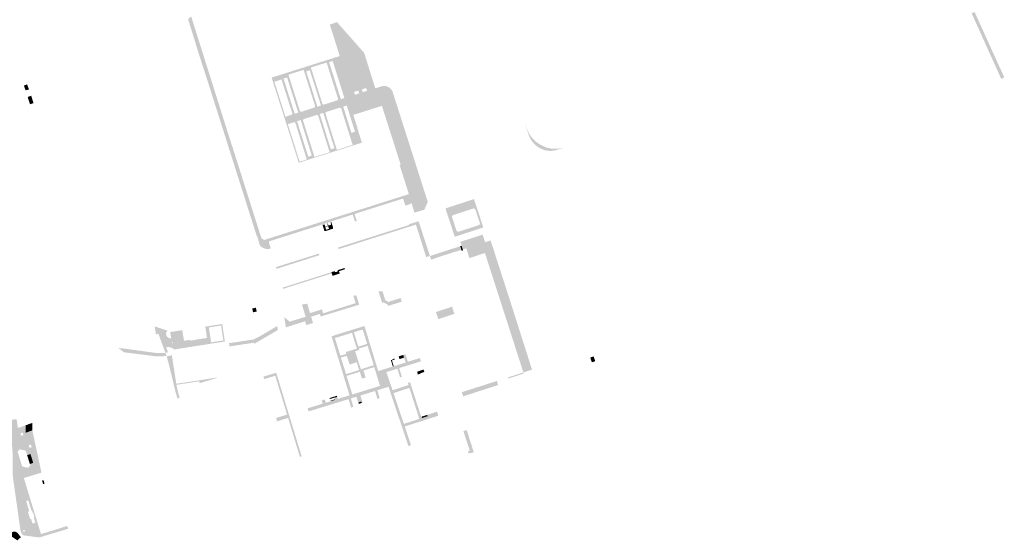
# Model space of a CAD drawing. Header units: inches. Extents: x 83219 to 84793, y 445831 to 447244.
# Tile 15 of 17: x 84154 to 84793, y 445893 to 446230. Entities that reach past the tile are written whole.
import ezdxf

# ---------------------------------------------------------------- set-up
doc = ezdxf.new("R2010")
doc.units = ezdxf.units.IN
doc.header["$MEASUREMENT"] = 0

msp = doc.modelspace()

# ---------------------------------------------------------------- hatches: boundary and pattern name
for points in [[(84292.01, 446148.74), (84311.11, 446088.56), (84312.86, 446087.42), (84311.88, 446082.44), (84311.42, 446082.75), (84311.08, 446083), (84310.77, 446083.29), (84310.48, 446083.59), (84310.22, 446083.93), (84309.98, 446084.3), (84309.78, 446084.69), (84309.62, 446085.09), (84309.49, 446085.51), (84309.68, 446085.58), (84308.27, 446090.13), (84308.07, 446090.06), (84276.12, 446190.78), (84271.23, 446205.81), (84267.26, 446218.66), (84264.64, 446227.02), (84264.49, 446227.51), (84263.89, 446229.34), (84263.85, 446229.5), (84263.82, 446229.66), (84263.81, 446229.82), (84263.8, 446229.99), (84263.81, 446230.15), (84263.84, 446230.31), (84263.88, 446230.48), (84263.93, 446230.63), (84263.99, 446230.78), (84264.07, 446230.94), (84264.16, 446231.08), (84264.27, 446231.22), (84264.39, 446231.34), (84264.51, 446231.46), (84264.65, 446231.56), (84264.79, 446231.66), (84264.95, 446231.74), (84265.63, 446232.13), (84289.11, 446157.65), (84289.21, 446157.33), (84289.79, 446155.58), (84291.32, 446150.71), (84291.84, 446149.05), (84291.92, 446148.72), (84292.01, 446148.74)], [(84773.44, 446235.07), (84789.38, 446199.88), (84791.23, 446195.9), (84792.66, 446192.75), (84790.64, 446191.83), (84787.41, 446198.97), (84772.16, 446232.8), (84771.49, 446234.29), (84773.44, 446235.07)], [(84377.73, 446208.61), (84384.91, 446185.66), (84379.57, 446184.05), (84378.98, 446185.84), (84376.24, 446184.97), (84376.84, 446183.16), (84374.52, 446182.44), (84373.95, 446184.2), (84371.18, 446183.35), (84371.74, 446181.53), (84367.05, 446180.01), (84358.98, 446205.66), (84361.89, 446206.58), (84361.05, 446209.24), (84360.99, 446209.42), (84358.95, 446215.89), (84358.9, 446216.07), (84357.63, 446220), (84357.58, 446220.18), (84355.57, 446226.56), (84355.51, 446226.74), (84355.43, 446226.99), (84356.62, 446227.37), (84360.15, 446228.52), (84377.73, 446208.61)], [(84358.98, 446205.66), (84364.37, 446188.54), (84362.21, 446187.86), (84357.29, 446203.39), (84354.96, 446202.66), (84359.89, 446187.13), (84358.35, 446186.64), (84353.37, 446202.37), (84353.98, 446202.57), (84353.64, 446203.97), (84358.98, 446205.66)], [(84323.69, 446192.98), (84324.14, 446191.4), (84319.52, 446189.92), (84321.81, 446182.66), (84326.14, 446168.92), (84326.7, 446167.22), (84325.91, 446166.97), (84317.72, 446192.61), (84353.64, 446203.97), (84353.98, 446202.57), (84353.37, 446202.37), (84348.69, 446200.89), (84347.46, 446200.52), (84343.17, 446199.11), (84338.47, 446197.65), (84334.17, 446196.29), (84332.91, 446195.9), (84328.64, 446194.54), (84323.69, 446192.98)], [(84343.17, 446199.11), (84348.17, 446183.44), (84347.02, 446183.08), (84342.47, 446197.39), (84340.13, 446196.65), (84344.68, 446182.34), (84343.46, 446181.96), (84338.47, 446197.65), (84343.17, 446199.11)], [(84328.64, 446194.54), (84333.58, 446178.85), (84332.28, 446178.44), (84327.75, 446192.71), (84325.46, 446191.99), (84329.98, 446177.71), (84328.63, 446177.29), (84326.45, 446184.16), (84324.14, 446191.4), (84323.69, 446192.98), (84328.64, 446194.54)], [(84159.24, 446188.22), (84160.44, 446185), (84158.3, 446184.3), (84157.13, 446187.44), (84159.24, 446188.22), (84159.24, 446188.22)], [(84366.42, 446174.57), (84364.13, 446173.83), (84366.94, 446164.82), (84365.42, 446164.37), (84363.14, 446171.65), (84362.86, 446172.46), (84362.79, 446172.6), (84362.69, 446172.74), (84362.57, 446172.86), (84362.42, 446172.96), (84362.26, 446173.04), (84362.09, 446173.08), (84361.91, 446173.1), (84361.71, 446173.08), (84353.2, 446170.37), (84353.08, 446170.32), (84352.94, 446170.23), (84352.83, 446170.12), (84352.73, 446169.99), (84352.66, 446169.85), (84352.61, 446169.7), (84352.59, 446169.55), (84352.59, 446169.39), (84352.62, 446169.24), (84352.66, 446169.13), (84352.93, 446168.4), (84355.16, 446161.32), (84353.99, 446160.97), (84351.22, 446169.76), (84348.93, 446169), (84351.68, 446160.29), (84350.44, 446159.92), (84348.24, 446166.9), (84348.02, 446167.67), (84347.97, 446167.79), (84347.88, 446167.95), (84347.77, 446168.09), (84347.63, 446168.21), (84347.47, 446168.3), (84347.31, 446168.36), (84347.13, 446168.39), (84346.96, 446168.39), (84346.8, 446168.36), (84338.71, 446165.78), (84338.59, 446165.72), (84338.47, 446165.64), (84338.36, 446165.54), (84338.26, 446165.42), (84338.19, 446165.28), (84338.14, 446165.12), (84338.12, 446164.96), (84338.12, 446164.79), (84338.16, 446164.63), (84338.21, 446164.52), (84338.41, 446163.83), (84340.57, 446156.99), (84339.24, 446156.59), (84336.58, 446165.1), (84334.23, 446164.35), (84336.9, 446155.9), (84335.56, 446155.5), (84333.46, 446162.2), (84333.17, 446163.03), (84333.1, 446163.17), (84332.99, 446163.32), (84332.85, 446163.44), (84332.7, 446163.54), (84332.54, 446163.6), (84332.37, 446163.64), (84332.2, 446163.65), (84332.02, 446163.63), (84328.22, 446162.46), (84327.43, 446162.2), (84325.91, 446166.97), (84326.7, 446167.22), (84330.46, 446168.44), (84330.58, 446168.49), (84330.73, 446168.58), (84330.87, 446168.69), (84330.98, 446168.83), (84331.06, 446168.99), (84331.11, 446169.16), (84331.14, 446169.33), (84331.13, 446169.51), (84331.1, 446169.66), (84330.82, 446170.42), (84328.63, 446177.29), (84329.98, 446177.71), (84332.7, 446169.14), (84335, 446169.88), (84332.28, 446178.44), (84333.58, 446178.85), (84335.74, 446171.98), (84336.02, 446171.13), (84336.08, 446170.99), (84336.18, 446170.85), (84336.31, 446170.72), (84336.45, 446170.62), (84336.61, 446170.55), (84336.79, 446170.51), (84336.96, 446170.5), (84337.14, 446170.52), (84345.24, 446173.12), (84345.37, 446173.16), (84345.53, 446173.26), (84345.66, 446173.37), (84345.78, 446173.51), (84345.86, 446173.67), (84345.92, 446173.83), (84345.95, 446174), (84345.94, 446174.18), (84345.91, 446174.34), (84345.63, 446175.11), (84343.46, 446181.96), (84344.68, 446182.34), (84347.4, 446173.79), (84349.74, 446174.52), (84347.02, 446183.08), (84348.17, 446183.44), (84350.36, 446176.58), (84350.56, 446175.82), (84350.61, 446175.69), (84350.72, 446175.53), (84350.85, 446175.4), (84351.01, 446175.29), (84351.18, 446175.21), (84351.36, 446175.17), (84351.55, 446175.16), (84351.74, 446175.18), (84360.15, 446177.83), (84360.28, 446177.89), (84360.44, 446178), (84360.58, 446178.14), (84360.69, 446178.31), (84360.76, 446178.49), (84360.81, 446178.69), (84360.82, 446178.89), (84360.79, 446179.1), (84360.51, 446179.82), (84358.35, 446186.64), (84359.89, 446187.13), (84362.6, 446178.62), (84364.9, 446179.36), (84362.21, 446187.86), (84364.37, 446188.54), (84367.05, 446180.01), (84371.74, 446181.53), (84374.52, 446182.44), (84376.84, 446183.16), (84379.57, 446184.05), (84384.91, 446185.66), (84386.42, 446180.88), (84368.52, 446175.27), (84370.32, 446169.64), (84371.42, 446166.15), (84369.27, 446165.51), (84366.42, 446174.57)], [(84418.97, 446112.14), (84416.72, 446107.06), (84415.23, 446106.61), (84410.28, 446105.13), (84408.44, 446111.3), (84408.57, 446111.4), (84408.93, 446111.73), (84409.26, 446112.08), (84409.56, 446112.46), (84409.83, 446112.87), (84410.07, 446113.31), (84410.27, 446113.78), (84410.43, 446114.26), (84410.55, 446114.75), (84410.63, 446115.25), (84410.66, 446115.76), (84410.65, 446116.27), (84410.6, 446116.77), (84410.5, 446117.27), (84410.35, 446117.76), (84409.74, 446119.68), (84391.52, 446177.28), (84390.93, 446179.2), (84390.83, 446179.44), (84390.72, 446179.68), (84390.58, 446179.9), (84390.43, 446180.11), (84390.26, 446180.31), (84390.07, 446180.49), (84389.86, 446180.65), (84389.65, 446180.8), (84389.42, 446180.92), (84389.18, 446181.03), (84388.93, 446181.12), (84388.67, 446181.18), (84388.41, 446181.22), (84388.15, 446181.24), (84387.89, 446181.24), (84387.63, 446181.21), (84387.37, 446181.16), (84387.12, 446181.09), (84386.42, 446180.88), (84384.91, 446185.66), (84388.73, 446186.85), (84389.24, 446187), (84389.75, 446187.11), (84390.27, 446187.16), (84390.8, 446187.18), (84391.32, 446187.14), (84391.84, 446187.06), (84392.35, 446186.93), (84392.85, 446186.76), (84393.33, 446186.54), (84393.79, 446186.29), (84394.22, 446185.99), (84394.62, 446185.66), (84394.99, 446185.29), (84395.33, 446184.89), (84395.63, 446184.46), (84395.89, 446184.01), (84396.11, 446183.54), (84396.28, 446183.05), (84415.41, 446123.14), (84418.16, 446114.53), (84418.97, 446112.14)], [(84161.76, 446180.81), (84161.89, 446180.85), (84163.36, 446176.21), (84163.4, 446176.08), (84161.12, 446175.34), (84161.08, 446175.47), (84159.59, 446180.1), (84159.75, 446180.16), (84161.76, 446180.81), (84161.76, 446180.81)], [(84386.42, 446180.88), (84388.24, 446175.31), (84370.32, 446169.64), (84368.52, 446175.27), (84386.42, 446180.88), (84386.42, 446180.88)], [(84389.75, 446176.17), (84407.69, 446119.56), (84409.1, 446119.99), (84409.14, 446120), (84409.18, 446120.01), (84409.22, 446120.02), (84409.26, 446120.02), (84409.31, 446120.02), (84409.35, 446120.01), (84409.39, 446120.01), (84409.43, 446119.99), (84409.47, 446119.98), (84409.5, 446119.96), (84409.54, 446119.94), (84409.57, 446119.92), (84409.6, 446119.89), (84409.63, 446119.86), (84409.66, 446119.83), (84409.68, 446119.79), (84409.7, 446119.76), (84409.72, 446119.72), (84409.74, 446119.68), (84410.35, 446117.76), (84410.5, 446117.27), (84410.6, 446116.77), (84410.65, 446116.27), (84410.66, 446115.76), (84410.63, 446115.25), (84410.55, 446114.75), (84410.43, 446114.26), (84410.27, 446113.78), (84410.07, 446113.31), (84409.83, 446112.87), (84409.56, 446112.46), (84409.26, 446112.08), (84408.93, 446111.73), (84408.57, 446111.4), (84408.44, 446111.3), (84406.7, 446117.11), (84401.09, 446134.74), (84400.7, 446135.95), (84401.38, 446136.17), (84389.22, 446174.33), (84388.42, 446174.07), (84388.42, 446174.07), (84388.24, 446174.01), (84388.24, 446174.02), (84381.78, 446171.97), (84381.78, 446171.96), (84381.6, 446171.91), (84381.6, 446171.91), (84377.67, 446170.67), (84377.68, 446170.66), (84377.5, 446170.6), (84377.49, 446170.61), (84371.1, 446168.59), (84371.1, 446168.59), (84370.92, 446168.53), (84370.7, 446168.46), (84370.32, 446169.64), (84388.24, 446175.31), (84386.42, 446180.88), (84387.12, 446181.09), (84387.37, 446181.16), (84387.63, 446181.21), (84387.89, 446181.24), (84388.15, 446181.24), (84388.41, 446181.22), (84388.67, 446181.18), (84388.93, 446181.12), (84389.18, 446181.03), (84389.42, 446180.92), (84389.65, 446180.8), (84389.86, 446180.65), (84390.07, 446180.49), (84390.26, 446180.31), (84390.43, 446180.11), (84390.58, 446179.9), (84390.72, 446179.68), (84390.83, 446179.44), (84390.93, 446179.2), (84391.52, 446177.28), (84391.53, 446177.23), (84391.53, 446177.19), (84391.54, 446177.14), (84391.54, 446177.1), (84391.53, 446177.06), (84391.52, 446177.01), (84391.51, 446176.97), (84391.49, 446176.93), (84391.47, 446176.89), (84391.45, 446176.85), (84391.42, 446176.82), (84391.39, 446176.79), (84391.35, 446176.76), (84391.32, 446176.73), (84391.28, 446176.71), (84391.24, 446176.69), (84391.2, 446176.67), (84389.75, 446176.17)], [(84391.52, 446177.28), (84409.74, 446119.68), (84409.72, 446119.72), (84409.7, 446119.76), (84409.68, 446119.79), (84409.66, 446119.83), (84409.63, 446119.86), (84409.6, 446119.89), (84409.57, 446119.92), (84409.54, 446119.94), (84409.5, 446119.96), (84409.47, 446119.98), (84409.43, 446119.99), (84409.39, 446120.01), (84409.35, 446120.01), (84409.31, 446120.02), (84409.26, 446120.02), (84409.22, 446120.02), (84409.18, 446120.01), (84409.14, 446120), (84409.1, 446119.99), (84407.69, 446119.56), (84389.75, 446176.17), (84391.2, 446176.67), (84391.24, 446176.69), (84391.28, 446176.71), (84391.32, 446176.73), (84391.35, 446176.76), (84391.39, 446176.79), (84391.42, 446176.82), (84391.45, 446176.85), (84391.47, 446176.89), (84391.49, 446176.93), (84391.51, 446176.97), (84391.52, 446177.01), (84391.53, 446177.06), (84391.54, 446177.1), (84391.54, 446177.14), (84391.53, 446177.19), (84391.53, 446177.23), (84391.52, 446177.28), (84391.52, 446177.28)], [(84376.26, 446150.45), (84335.32, 446137.47), (84327.43, 446162.2), (84328.22, 446162.46), (84328.76, 446160.73), (84333.01, 446147.28), (84335.88, 446138.16), (84340.52, 446139.62), (84345.53, 446141.2), (84349.82, 446142.55), (84351.04, 446142.93), (84355.34, 446144.3), (84360.05, 446145.8), (84364.33, 446147.15), (84365.56, 446147.55), (84370.23, 446149.04), (84375.59, 446150.7), (84370.98, 446165.28), (84371.63, 446165.49), (84373.27, 446160.29), (84373.16, 446160.25), (84376.26, 446150.45)], [(84355.16, 446161.32), (84360.05, 446145.8), (84355.34, 446144.3), (84350.44, 446159.92), (84351.68, 446160.29), (84356.14, 446146.12), (84358.45, 446146.85), (84353.99, 446160.97), (84355.16, 446161.32)], [(84370.98, 446165.28), (84375.59, 446150.7), (84370.23, 446149.04), (84365.42, 446164.37), (84366.94, 446164.82), (84369.44, 446156.8), (84371.77, 446157.56), (84369.27, 446165.51), (84371.42, 446166.15), (84371.63, 446165.49), (84370.98, 446165.28)], [(84481.69, 446163.48), (84483.06, 446159.91), (84483.62, 446158.4), (84484.31, 446156.94), (84485.11, 446155.55), (84486.04, 446154.22), (84487.15, 446152.9), (84488.38, 446151.68), (84489.72, 446150.57), (84491.16, 446149.59), (84492.67, 446148.73), (84494.25, 446147.99), (84495.76, 446147.43), (84497.31, 446146.98), (84498.89, 446146.65), (84500.54, 446146.54), (84502.19, 446146.54), (84503.84, 446146.64), (84505.47, 446146.83), (84507.08, 446147.13), (84508.66, 446147.53), (84502.86, 446145.84), (84501.59, 446145.48), (84500.3, 446145.25), (84498.98, 446145.14), (84497.67, 446145.15), (84496.36, 446145.28), (84495.06, 446145.53), (84493.9, 446145.87), (84492.78, 446146.31), (84491.69, 446146.85), (84490.66, 446147.47), (84489.68, 446148.18), (84488.75, 446148.92), (84487.88, 446149.74), (84487.08, 446150.63), (84486.35, 446151.57), (84485.69, 446152.58), (84485.12, 446153.64), (84484.64, 446154.74), (84484.25, 446155.88), (84481.69, 446163.48), (84481.69, 446163.48)], [(84340.57, 446156.99), (84345.53, 446141.2), (84340.52, 446139.62), (84337.66, 446148.81), (84335.56, 446155.5), (84336.9, 446155.9), (84341.49, 446141.35), (84343.78, 446142.09), (84339.24, 446156.59), (84340.57, 446156.99)], [(84369.85, 446103.74), (84356.85, 446099.63), (84356.74, 446099.61), (84356.6, 446099.51), (84356.49, 446099.38), (84356.44, 446099.21), (84356.44, 446099.04), (84356.5, 446098.9), (84355.92, 446098.7), (84355.78, 446099.12), (84353.99, 446098.55), (84354.14, 446098.09), (84353.82, 446097.99), (84353.68, 446098.45), (84351.88, 446097.88), (84352.04, 446097.38), (84350.8, 446096.95), (84350.69, 446097.14), (84350.54, 446097.26), (84350.36, 446097.33), (84350.18, 446097.33), (84316.25, 446086.56), (84316.1, 446086.45), (84315.98, 446086.29), (84315.93, 446086.1), (84315.93, 446085.92), (84317.08, 446082.41), (84317.09, 446082.37), (84317.1, 446082.33), (84317.1, 446082.28), (84317.1, 446082.24), (84317.1, 446082.19), (84317.09, 446082.15), (84317.08, 446082.11), (84317.06, 446082.07), (84317.04, 446082.03), (84317.02, 446081.99), (84317, 446081.96), (84316.97, 446081.92), (84316.94, 446081.89), (84316.91, 446081.86), (84316.87, 446081.84), (84316.84, 446081.81), (84316.8, 446081.79), (84316.76, 446081.78), (84316.21, 446081.65), (84315.65, 446081.58), (84315.09, 446081.56), (84314.52, 446081.58), (84313.97, 446081.66), (84313.42, 446081.79), (84312.89, 446081.96), (84312.38, 446082.18), (84311.88, 446082.44), (84312.86, 446087.42), (84355.89, 446101.01), (84406.7, 446117.11), (84408.44, 446111.3), (84408.18, 446111.11), (84407.77, 446110.84), (84407.35, 446110.62), (84406.9, 446110.43), (84406.44, 446110.27), (84404.89, 446109.81), (84404.85, 446109.8), (84404.81, 446109.79), (84404.76, 446109.79), (84404.72, 446109.79), (84404.68, 446109.79), (84404.63, 446109.8), (84404.59, 446109.81), (84404.55, 446109.82), (84404.51, 446109.84), (84404.48, 446109.86), (84404.44, 446109.88), (84404.41, 446109.91), (84404.38, 446109.94), (84404.35, 446109.97), (84404.33, 446110.01), (84404.3, 446110.04), (84404.28, 446110.08), (84404.27, 446110.12), (84403.1, 446113.74), (84403.03, 446113.87), (84402.91, 446113.98), (84402.77, 446114.06), (84402.61, 446114.1), (84402.45, 446114.09), (84372.01, 446104.45), (84371.88, 446104.38), (84371.77, 446104.27), (84371.68, 446104.13), (84371.64, 446103.97), (84371.64, 446103.79), (84372.8, 446100.11), (84372.81, 446100.07), (84372.81, 446100.02), (84372.82, 446099.97), (84372.81, 446099.92), (84372.81, 446099.88), (84372.8, 446099.83), (84372.78, 446099.78), (84372.76, 446099.74), (84372.74, 446099.7), (84372.72, 446099.66), (84372.69, 446099.63), (84372.66, 446099.59), (84372.63, 446099.56), (84372.59, 446099.54), (84372.55, 446099.51), (84372.51, 446099.49), (84372.47, 446099.47), (84372.23, 446099.41), (84372.19, 446099.41), (84372.15, 446099.4), (84372.1, 446099.4), (84372.06, 446099.41), (84372.02, 446099.41), (84371.98, 446099.43), (84371.93, 446099.44), (84371.9, 446099.46), (84371.86, 446099.48), (84371.83, 446099.5), (84371.79, 446099.53), (84371.76, 446099.56), (84371.73, 446099.59), (84371.71, 446099.63), (84371.69, 446099.66), (84371.67, 446099.7), (84371.66, 446099.73), (84370.49, 446103.36), (84370.42, 446103.48), (84370.31, 446103.6), (84370.18, 446103.68), (84370.03, 446103.73), (84369.85, 446103.74)], [(84444.97, 446094.72), (84445.7, 446092.51), (84436.44, 446089.48), (84430.43, 446107.85), (84439.68, 446110.88), (84441.44, 446105.51), (84438.64, 446104.6), (84435.65, 446103.64), (84435.54, 446103.61), (84435.44, 446103.57), (84435.34, 446103.53), (84435.25, 446103.47), (84435.16, 446103.41), (84435.08, 446103.34), (84435, 446103.26), (84434.93, 446103.17), (84434.87, 446103.08), (84434.82, 446102.99), (84434.78, 446102.89), (84434.74, 446102.79), (84434.72, 446102.69), (84434.7, 446102.58), (84434.69, 446102.48), (84434.69, 446102.37), (84434.7, 446102.26), (84434.72, 446102.16), (84434.75, 446102.06), (84434.79, 446101.96), (84435.82, 446098.81), (84437.47, 446093.69), (84437.5, 446093.59), (84437.54, 446093.49), (84437.59, 446093.4), (84437.65, 446093.31), (84437.72, 446093.22), (84437.79, 446093.14), (84437.87, 446093.07), (84437.95, 446093), (84438.04, 446092.94), (84438.13, 446092.89), (84438.24, 446092.84), (84438.35, 446092.8), (84438.47, 446092.78), (84438.59, 446092.76), (84438.7, 446092.75), (84438.82, 446092.76), (84438.94, 446092.77), (84439.06, 446092.8), (84439.17, 446092.84), (84444.97, 446094.72)], [(84454.95, 446095.53), (84445.7, 446092.51), (84444.97, 446094.72), (84451.75, 446096.92), (84451.85, 446096.95), (84451.95, 446096.99), (84452.04, 446097.03), (84452.13, 446097.08), (84452.22, 446097.14), (84452.3, 446097.21), (84452.37, 446097.28), (84452.44, 446097.36), (84452.5, 446097.44), (84452.55, 446097.53), (84452.6, 446097.63), (84452.64, 446097.73), (84452.67, 446097.84), (84452.69, 446097.95), (84452.7, 446098.06), (84452.7, 446098.18), (84452.7, 446098.29), (84452.68, 446098.4), (84452.65, 446098.51), (84452.61, 446098.61), (84449.91, 446106.87), (84449.88, 446106.97), (84449.84, 446107.07), (84449.8, 446107.17), (84449.74, 446107.26), (84449.68, 446107.35), (84449.61, 446107.43), (84449.54, 446107.5), (84449.46, 446107.57), (84449.37, 446107.63), (84449.28, 446107.68), (84449.18, 446107.73), (84449.08, 446107.77), (84448.97, 446107.8), (84448.86, 446107.81), (84448.75, 446107.82), (84448.65, 446107.82), (84448.54, 446107.81), (84448.43, 446107.8), (84448.32, 446107.77), (84448.22, 446107.73), (84441.44, 446105.51), (84439.68, 446110.88), (84448.93, 446113.91), (84454.95, 446095.53)], [(84352.53, 446095.84), (84353.1, 446094.05), (84354, 446094.33), (84354.2, 446093.68), (84352.53, 446093.15), (84352.48, 446093.14), (84352.43, 446093.13), (84352.38, 446093.13), (84352.34, 446093.13), (84352.29, 446093.13), (84352.24, 446093.14), (84352.2, 446093.16), (84352.15, 446093.17), (84352.11, 446093.2), (84352.07, 446093.22), (84352.03, 446093.25), (84352, 446093.28), (84351.97, 446093.31), (84351.94, 446093.35), (84351.91, 446093.38), (84351.89, 446093.42), (84351.87, 446093.47), (84350.78, 446096.95), (84352.04, 446097.38), (84352.45, 446096.1), (84353.35, 446096.38), (84353.43, 446096.12), (84352.53, 446095.84)], [(84356.5, 446098.9), (84357.62, 446095.28), (84357.63, 446095.24), (84357.63, 446095.19), (84357.63, 446095.14), (84357.63, 446095.1), (84357.62, 446095.05), (84357.6, 446095.01), (84357.59, 446094.96), (84357.57, 446094.92), (84357.54, 446094.88), (84357.51, 446094.84), (84357.48, 446094.8), (84357.44, 446094.76), (84357.4, 446094.73), (84357.36, 446094.7), (84357.32, 446094.67), (84357.27, 446094.65), (84354.2, 446093.68), (84354, 446094.33), (84354.9, 446094.62), (84354.32, 446096.41), (84353.43, 446096.12), (84353.35, 446096.38), (84354.24, 446096.67), (84353.82, 446097.99), (84354.14, 446098.09), (84354.56, 446096.77), (84356.35, 446097.34), (84355.92, 446098.7), (84356.5, 446098.9)], [(84411.28, 446097.27), (84411.25, 446097.39), (84408.01, 446096.36), (84408.01, 446096.34), (84361.19, 446081.5), (84360.86, 446082.55), (84406.94, 446097.17), (84406.81, 446097.59), (84411.73, 446099.15), (84413.01, 446099.55), (84417.72, 446085.09), (84416.29, 446084.64), (84415.42, 446084.36), (84415.17, 446085.14), (84415.14, 446085.25), (84411.28, 446097.27), (84411.28, 446097.27)], [(84454.51, 446090.89), (84456.1, 446085.97), (84441.64, 446081.28), (84440.86, 446083.7), (84440.05, 446086.2), (84454.51, 446090.89), (84454.51, 446090.89)], [(84418.23, 446083.51), (84420.35, 446077.01), (84417.88, 446076.34), (84415.42, 446084.36), (84416.29, 446084.64), (84417.72, 446085.09), (84418.23, 446083.51), (84418.23, 446083.51)], [(84459.67, 446087.13), (84471.84, 446049.45), (84486.53, 446003.39), (84481.21, 446001.67), (84456.3, 446079.04), (84456.01, 446078.95), (84450.97, 446077.32), (84445.94, 446075.68), (84443.9, 446082.01), (84456.1, 446085.97), (84459.67, 446087.13)], [(84348.69, 446077.53), (84320.96, 446068.74), (84321.11, 446068.28), (84321.07, 446068.26), (84320.58, 446069.81), (84348.36, 446078.57), (84348.69, 446077.53), (84348.69, 446077.53)], [(84436.76, 446079.77), (84436.29, 446079.62), (84436.27, 446079.66), (84425.28, 446076.12), (84425.29, 446076.07), (84424.53, 446075.83), (84424.55, 446075.79), (84423.76, 446075.53), (84421.11, 446074.66), (84420.35, 446077.01), (84437.38, 446082.53), (84439.96, 446083.39), (84440.74, 446080.99), (84437.88, 446080.06), (84436.79, 446079.71), (84436.76, 446079.77), (84436.76, 446079.77)], [(84440.86, 446083.7), (84441.64, 446081.28), (84441.72, 446081.04), (84441.73, 446081), (84441.74, 446080.96), (84441.75, 446080.92), (84441.75, 446080.88), (84441.75, 446080.84), (84441.75, 446080.8), (84441.74, 446080.76), (84441.73, 446080.72), (84441.71, 446080.68), (84441.69, 446080.64), (84441.67, 446080.61), (84441.65, 446080.57), (84441.62, 446080.54), (84441.59, 446080.51), (84441.56, 446080.49), (84441.52, 446080.47), (84441.49, 446080.45), (84441.45, 446080.43), (84441.41, 446080.42), (84441.37, 446080.41), (84441.32, 446080.4), (84441.28, 446080.4), (84441.24, 446080.4), (84441.2, 446080.4), (84441.16, 446080.41), (84441.12, 446080.42), (84441.08, 446080.44), (84441.04, 446080.46), (84441.01, 446080.48), (84440.97, 446080.51), (84440.94, 446080.53), (84440.91, 446080.57), (84440.89, 446080.6), (84440.87, 446080.63), (84440.85, 446080.67), (84440.83, 446080.71), (84440.82, 446080.75), (84440.74, 446080.99), (84439.96, 446083.39), (84440.86, 446083.7), (84440.86, 446083.7)], [(84456.01, 446078.95), (84456.3, 446079.04), (84481.21, 446001.67), (84480.92, 446001.58), (84480.09, 446004.16), (84479.26, 446006.74), (84478.43, 446009.32), (84477.6, 446011.9), (84476.77, 446014.48), (84475.94, 446017.06), (84475.11, 446019.64), (84474.28, 446022.21), (84473.45, 446024.79), (84472.62, 446027.37), (84471.79, 446029.95), (84470.96, 446032.53), (84470.13, 446035.11), (84469.3, 446037.69), (84468.47, 446040.27), (84467.64, 446042.84), (84466.81, 446045.42), (84465.98, 446048), (84465.15, 446050.58), (84464.32, 446053.16), (84463.48, 446055.74), (84462.65, 446058.32), (84461.82, 446060.9), (84460.99, 446063.48), (84460.16, 446066.05), (84459.33, 446068.63), (84458.5, 446071.21), (84457.67, 446073.79), (84456.84, 446076.37), (84456.01, 446078.95), (84456.01, 446078.95)], [(84356.73, 446065.76), (84325.03, 446055.7), (84324.54, 446057.25), (84324.58, 446057.27), (84324.82, 446056.51), (84356.48, 446066.55), (84356.73, 446065.76), (84356.73, 446065.76)], [(84361.42, 446067.24), (84361.93, 446065.68), (84357.22, 446064.19), (84356.73, 446065.76), (84356.48, 446066.55), (84358.66, 446067.24), (84358.82, 446066.75), (84359.4, 446066.67), (84359.85, 446066.75), (84360.27, 446066.95), (84360.71, 446067.35), (84360.56, 446067.84), (84361.16, 446068.03), (84361.42, 446067.24), (84361.42, 446067.24)], [(84365.22, 446068.44), (84361.42, 446067.24), (84361.16, 446068.03), (84364.96, 446069.24), (84365.22, 446068.44), (84365.22, 446068.44)], [(84402.09, 446047.46), (84398.8, 446046.4), (84393.18, 446044.66), (84392.86, 446045.62), (84390.38, 446046.95), (84389.38, 446046.63), (84388.87, 446048.29), (84387.02, 446054.06), (84389.61, 446054.23), (84391.41, 446048.44), (84393.35, 446047.27), (84401.41, 446049.77), (84402.09, 446047.46), (84402.09, 446047.46)], [(84340.85, 446046.15), (84342.6, 446040.04), (84350.31, 446042.45), (84351.11, 446039.87), (84372.15, 446046.46), (84370.73, 446051.24), (84372.6, 446051.58), (84374.05, 446046.88), (84374.48, 446045.49), (84349.53, 446037.81), (84349.1, 446039.2), (84349.01, 446039.48), (84343.31, 446037.69), (84344.57, 446033.61), (84340.22, 446032.27), (84339.45, 446034.77), (84330.89, 446032.06), (84326.98, 446030.77), (84325.94, 446037.46), (84329.39, 446034.49), (84330.35, 446034.78), (84339.83, 446037.67), (84338.2, 446042.86), (84337.4, 446045.58), (84340.85, 446046.15)], [(84307.54, 446043.5), (84307.91, 446041.62), (84308.03, 446041.04), (84305.67, 446040.57), (84305.51, 446041.37), (84305.17, 446043.02), (84307.54, 446043.5), (84307.54, 446043.5)], [(84435.85, 446040.72), (84436.22, 446039.56), (84435.43, 446039.3), (84433.75, 446038.75), (84425.76, 446036.11), (84424.29, 446040.68), (84432.24, 446043.36), (84433.94, 446043.93), (84434.73, 446044.2), (84435.11, 446043.03), (84434.84, 446042.94), (84434.9, 446042.74), (84435.17, 446042.83), (84435.79, 446040.91), (84435.52, 446040.83), (84435.59, 446040.63), (84435.85, 446040.72), (84435.85, 446040.72)], [(84254.53, 446016.45), (84254.18, 446016.76), (84253.8, 446017.04), (84253.4, 446017.29), (84252.98, 446017.51), (84252.49, 446017.71), (84251.99, 446017.86), (84251.47, 446017.96), (84250.94, 446018.02), (84250.41, 446018.03), (84249.89, 446017.99), (84249.37, 446017.9), (84250.58, 446014.61), (84248.87, 446014.25), (84244.39, 446026.51), (84242.71, 446026.26), (84241.93, 446031.41), (84250.23, 446028.69), (84250.05, 446028.5), (84249.89, 446028.3), (84249.75, 446028.1), (84249.63, 446027.89), (84249.53, 446027.67), (84249.45, 446027.44), (84249.39, 446027.2), (84249.34, 446026.96), (84249.32, 446026.71), (84249.32, 446026.47), (84249.34, 446026.22), (84249.38, 446025.98), (84249.44, 446025.76), (84249.51, 446025.55), (84249.6, 446025.34), (84249.71, 446025.14), (84249.83, 446024.95), (84250.01, 446024.72), (84250.2, 446024.51), (84250.42, 446024.33), (84250.65, 446024.16), (84250.87, 446024.03), (84251.11, 446023.92), (84251.35, 446023.83), (84251.6, 446023.77), (84251.86, 446023.72), (84252.11, 446023.7), (84252.37, 446023.7), (84252.63, 446023.73), (84253.01, 446021.37), (84253.17, 446020.35), (84253.58, 446020.42), (84253.5, 446020.94), (84260.91, 446022.1), (84264.87, 446022.72), (84264.95, 446022.18), (84267.23, 446022.53), (84267.22, 446022.59), (84275.79, 446023.92), (84275.64, 446024.91), (84275.71, 446024.92), (84274.72, 446031.29), (84276.9, 446031.6), (84279.95, 446032.07), (84280.08, 446031.22), (84277.06, 446030.75), (84278.53, 446021.09), (84281.51, 446021.55), (84281.63, 446020.73), (84278.62, 446020.29), (84276.48, 446019.88), (84265.98, 446018.27), (84254.53, 446016.45)], [(84259.84, 446028.97), (84260.91, 446022.1), (84253.5, 446020.94), (84253.42, 446021.43), (84253.01, 446021.37), (84252.64, 446023.64), (84252.63, 446023.73), (84251.99, 446027.77), (84257.53, 446028.62), (84259.84, 446028.97), (84259.84, 446028.97)], [(84287.44, 446021.59), (84281.63, 446020.73), (84281.51, 446021.55), (84286.44, 446022.29), (84284.96, 446031.99), (84280.08, 446031.22), (84279.95, 446032.07), (84283, 446032.54), (84284.88, 446032.83), (84285.71, 446032.94), (84287.44, 446021.59)], [(84318.94, 446027.4), (84308.03, 446021.05), (84306.49, 446020.14), (84306.36, 446020.46), (84306.3, 446020.85), (84306.14, 446022.97), (84307.85, 446023.89), (84311.06, 446025.6), (84312.02, 446026.12), (84318.55, 446030.01), (84318.79, 446030.15), (84321.36, 446031.68), (84321.69, 446029.19), (84321.72, 446029.03), (84320.76, 446028.46), (84318.94, 446027.4)], [(84377.88, 446031.68), (84383.75, 446012.51), (84382.11, 446012.08), (84379.96, 446018.85), (84379.66, 446020.06), (84376.77, 446029.4), (84371.05, 446027.63), (84369.83, 446027.27), (84358.76, 446023.85), (84362.29, 446012.4), (84362.63, 446011.18), (84363.83, 446007.36), (84362.1, 446006.91), (84356.57, 446025.03), (84377.88, 446031.68)], [(84379.96, 446018.85), (84374.3, 446017.06), (84374.58, 446016.18), (84371.88, 446015.33), (84375.58, 446003.62), (84383.95, 446006.27), (84384.26, 446005.04), (84377.26, 446002.87), (84378.67, 445998.3), (84376.3, 445997.56), (84374.92, 446002), (84366.32, 445999.34), (84366, 446000.48), (84374.47, 446003.15), (84372.9, 446008.14), (84368.32, 446006.7), (84366.45, 446012.38), (84362.63, 446011.18), (84362.29, 446012.4), (84366.13, 446013.58), (84365.76, 446014.78), (84372.99, 446017.01), (84369.83, 446027.27), (84371.05, 446027.63), (84373.94, 446018.29), (84379.66, 446020.06), (84379.96, 446018.85), (84379.96, 446018.85)], [(84306.14, 446022.97), (84306.3, 446020.85), (84290.44, 446018.45), (84290.14, 446020.57), (84297.69, 446021.64), (84306.14, 446022.97)], [(84248.87, 446014.25), (84249.71, 446012.14), (84242.49, 446012.08), (84242.2, 446012.08), (84239.94, 446012.38), (84237.25, 446012.73), (84224.81, 446014.3), (84221.98, 446014.61), (84218.43, 446017.44), (84223.4, 446016.86), (84242.34, 446014.28), (84248.87, 446014.25)], [(84252.89, 446012.65), (84255.85, 445994.03), (84272.3, 445996.57), (84275.16, 445997), (84282.54, 445998.17), (84282.63, 445998.08), (84271.07, 445994.66), (84270.84, 445995.85), (84255.98, 445993.57), (84256.5, 445991.4), (84256.94, 445989.24), (84258.09, 445985.09), (84256.72, 445984.68), (84255.42, 445988.93), (84255.04, 445990.63), (84253.39, 445997.54), (84251.77, 446004.29), (84249.75, 446011.98), (84252.89, 446012.65)], [(84253.06, 446012.69), (84255.94, 445994.22), (84267.64, 445996.01), (84267.66, 445995.86), (84255.85, 445994.03), (84252.89, 446012.65), (84253.06, 446012.69)], [(84396.74, 445988.21), (84403.46, 445968.23), (84408.26, 445969.81), (84408.81, 445968.11), (84407.35, 445967.65), (84404.01, 445966.59), (84408.09, 445954.43), (84406.39, 445953.91), (84393.51, 445992.27), (84386.24, 445990.03), (84387.76, 445984.9), (84386.32, 445984.46), (84384.77, 445989.58), (84375.27, 445986.66), (84376.71, 445981.98), (84376.2, 445981.83), (84375.92, 445982.75), (84374.05, 445982.14), (84374.32, 445981.25), (84374.11, 445981.19), (84372.68, 445985.86), (84369.1, 445984.76), (84370.72, 445979.27), (84369.23, 445978.82), (84367.57, 445984.28), (84341.89, 445976.38), (84341.7, 445976.33), (84341.07, 445978.36), (84350.82, 445981.35), (84350.19, 445983.42), (84352.2, 445984.03), (84352.83, 445981.97), (84355.93, 445982.93), (84358.93, 445983.87), (84358.83, 445984.17), (84358.51, 445985.18), (84360.28, 445985.72), (84360.68, 445984.42), (84368.25, 445986.75), (84367.62, 445988.8), (84362.1, 446006.91), (84363.83, 446007.36), (84366, 446000.48), (84366.32, 445999.34), (84370.04, 445987.3), (84384.8, 445991.87), (84387.99, 445992.85), (84384.26, 446005.04), (84383.95, 446006.27), (84382.11, 446012.08), (84383.75, 446012.51), (84385.3, 446007.44), (84386.82, 446002.48), (84396.32, 446005.42), (84396.89, 446005.59), (84404.6, 446007.98), (84403.59, 446011.17), (84403.24, 446012.27), (84403.04, 446012.92), (84404.52, 446013.37), (84406.04, 446008.49), (84413.85, 446010.94), (84414.51, 446008.8), (84410.94, 446007.69), (84400.4, 446004.4), (84402.15, 445998.75), (84400.99, 445998.38), (84399.25, 446004.04), (84395.17, 446002.78), (84392.13, 446001.84), (84393.11, 445998.94), (84396.13, 445990.02), (84401.29, 445991.71), (84401.86, 445989.89), (84396.74, 445988.21)], [(84395.71, 446009.4), (84396.89, 446005.59), (84396.32, 446005.42), (84395.14, 446009.22), (84395.05, 446009.51), (84396.2, 446009.86), (84396.11, 446010.15), (84397.45, 446010.56), (84397.62, 446009.99), (84395.71, 446009.4), (84395.71, 446009.4)], [(84403.24, 446012.27), (84400.24, 446011.39), (84400.06, 446012), (84403.04, 446012.92), (84403.24, 446012.27), (84403.24, 446012.27)], [(84403.24, 446012.27), (84403.59, 446011.17), (84400.59, 446010.24), (84400.24, 446011.39), (84403.24, 446012.27), (84403.24, 446012.27)], [(84524.25, 446011.19), (84525.19, 446011.53), (84525.59, 446011.67), (84526.48, 446011.99), (84527.51, 446008.91), (84525.33, 446008.16), (84524.25, 446011.19), (84524.25, 446011.19)], [(84328.75, 445974.92), (84329.62, 445972.16), (84329.62, 445972.16), (84337.16, 445947.32), (84336.07, 445946.86), (84328.42, 445972.1), (84321.28, 445969.91), (84320.6, 445972.08), (84327.77, 445974.26), (84320.1, 445999.45), (84312.89, 445997.24), (84312.4, 445998.83), (84317.19, 446000.31), (84317.74, 446000.48), (84318.3, 446000.65), (84320.7, 446001.38), (84321.31, 445999.5), (84321.31, 445999.49), (84321.34, 445999.41), (84328.72, 445974.99), (84328.75, 445974.92), (84328.75, 445974.92)], [(84416.76, 446001.89), (84415.27, 446001.43), (84414.32, 446001.12), (84414.41, 446000.84), (84412.55, 446000.24), (84412.11, 446001.58), (84412.22, 446001.62), (84412.12, 446001.97), (84412.07, 446002.08), (84416.16, 446003.42), (84416.25, 446003.45), (84416.76, 446001.89), (84416.76, 446001.89)], [(84480.68, 446000.72), (84471.46, 445997.75), (84471.42, 445997.74), (84471.38, 445997.74), (84471.33, 445997.75), (84471.29, 445997.76), (84471.25, 445997.77), (84471.21, 445997.78), (84471.17, 445997.8), (84471.13, 445997.82), (84471.09, 445997.85), (84471.06, 445997.88), (84471.03, 445997.91), (84471, 445997.94), (84470.97, 445997.98), (84470.95, 445998.02), (84470.84, 445998.33), (84475.88, 445999.96), (84480.92, 446001.58), (84481, 446001.34), (84481.01, 446001.29), (84481.02, 446001.25), (84481.02, 446001.21), (84481.02, 446001.17), (84481.02, 446001.12), (84481.01, 446001.08), (84481, 446001.04), (84480.99, 446001), (84480.97, 446000.96), (84480.95, 446000.93), (84480.92, 446000.89), (84480.89, 446000.86), (84480.86, 446000.82), (84480.83, 446000.8), (84480.79, 446000.77), (84480.76, 446000.75), (84480.72, 446000.73), (84480.68, 446000.72), (84480.68, 446000.72)], [(84282.54, 445998.17), (84275.16, 445997), (84272.3, 445996.57), (84267.66, 445995.86), (84267.64, 445996.01), (84282.42, 445998.28), (84282.54, 445998.17)], [(84407.03, 445991.58), (84401.86, 445989.89), (84401.29, 445991.71), (84406.44, 445993.39), (84405.99, 445994.77), (84407.46, 445995.24), (84408.63, 445991.6), (84410.64, 445985.37), (84412.65, 445979.13), (84414.68, 445972.83), (84414.96, 445971.95), (84415.21, 445972.03), (84418.89, 445973.24), (84418.61, 445974.11), (84423.58, 445975.75), (84424.97, 445976.21), (84425.78, 445973.53), (84423.72, 445972.87), (84421.26, 445972.09), (84419.8, 445971.62), (84414.99, 445970.09), (84413.56, 445969.63), (84408.81, 445968.11), (84408.26, 445969.81), (84413.47, 445971.53), (84407.03, 445991.58)], [(84461.62, 445992.48), (84457.91, 445991.28), (84441.87, 445986.09), (84440.97, 445988.78), (84450.72, 445991.9), (84451.51, 445992.15), (84452.27, 445992.4), (84452.28, 445992.35), (84463.26, 445995.89), (84463.24, 445995.94), (84463.72, 445996.09), (84464.57, 445993.44), (84461.62, 445992.48), (84461.62, 445992.48)], [(84358.51, 445985.18), (84358.47, 445985.29), (84355.49, 445984.37), (84355.29, 445985), (84360.04, 445986.47), (84360.28, 445985.72), (84358.51, 445985.18), (84358.51, 445985.18)], [(84358.83, 445984.17), (84358.93, 445983.87), (84355.93, 445982.93), (84355.84, 445983.23), (84358.83, 445984.17), (84358.83, 445984.17)], [(84374.32, 445981.25), (84374.05, 445982.14), (84375.92, 445982.75), (84376.2, 445981.83), (84374.32, 445981.25), (84374.32, 445981.25)], [(84157.12, 445933.19), (84164.04, 445910.54), (84163.28, 445910.31), (84162.99, 445910.22), (84162.41, 445912.13), (84162.04, 445912.02), (84160, 445918.71), (84158.61, 445918.29), (84160.66, 445911.6), (84159.73, 445911.31), (84160.09, 445910.16), (84154.71, 445900.75), (84153.48, 445909.5), (84152.68, 445915.08), (84151.78, 445921.4), (84150.21, 445932.34), (84150.08, 445933.45), (84149.98, 445934.55), (84149.91, 445935.66), (84149.87, 445936.55), (84149.86, 445937.44), (84149.87, 445938.33), (84149.95, 445941.33), (84149.96, 445942.15), (84149.97, 445942.97), (84149.98, 445943.77), (84149.98, 445943.77), (84149.97, 445944.64), (84149.97, 445945.48), (84149.95, 445946.33), (84149.89, 445947.99), (84149.81, 445949.66), (84149.7, 445951.32), (84149.57, 445952.99), (84149.42, 445954.66), (84149.24, 445956.33), (84149.08, 445957.99), (84148.9, 445959.64), (84148.7, 445961.29), (84148.59, 445962.15), (84148.47, 445963), (84148.35, 445963.85), (84147.24, 445970.82), (84152.12, 445971.23), (84152.41, 445971.28), (84153.3, 445965.59), (84156.12, 445966.58), (84156.31, 445962.64), (84154.92, 445962.16), (84155.39, 445960.51), (84154.44, 445951.77), (84153.07, 445950.3), (84156.01, 445940.68), (84157.75, 445940.29), (84157.7, 445940.06), (84158.15, 445939.96), (84158.14, 445939.34), (84158.12, 445935.85), (84158.11, 445933.49), (84157.12, 445933.19)], [(84418.61, 445974.11), (84418.89, 445973.24), (84415.21, 445972.03), (84414.93, 445972.91), (84418.61, 445974.11), (84418.61, 445974.11)], [(84158.26, 445962.5), (84158.2, 445950.93), (84154.44, 445951.77), (84155.39, 445960.51), (84156.86, 445960.94), (84156.31, 445962.64), (84156.12, 445966.58), (84158.29, 445967.35), (84158.26, 445962.5)], [(84162.62, 445964.05), (84168.57, 445936.66), (84158.11, 445933.49), (84158.12, 445935.85), (84158.14, 445939.34), (84158.15, 445939.96), (84158.29, 445939.93), (84158.34, 445940.16), (84159.95, 445939.8), (84161.32, 445941.29), (84161.02, 445942.28), (84163.21, 445943.03), (84161.37, 445948.75), (84161.37, 445952.9), (84162.21, 445953.15), (84161.64, 445954.85), (84161.65, 445963.71), (84162.62, 445964.05)], [(84161.37, 445952.9), (84161.37, 445948.75), (84159.25, 445948.04), (84158.37, 445950.89), (84158.2, 445950.93), (84158.26, 445962.5), (84161.65, 445963.71), (84161.64, 445954.85), (84160.25, 445954.4), (84160.77, 445952.71), (84161.37, 445952.9)], [(84162.62, 445968.87), (84162.62, 445964.05), (84158.26, 445962.5), (84158.29, 445967.35), (84162.62, 445968.87)], [(84448.77, 445949.82), (84445.47, 445949), (84444.99, 445950.38), (84446.2, 445950.8), (84445.46, 445953.08), (84442.05, 445963.53), (84443.39, 445963.97), (84444.17, 445964.23), (84444.74, 445962.44), (84446.9, 445955.69), (84447.54, 445953.68), (84448.77, 445949.82), (84448.77, 445949.82)], [(84159.25, 445948.04), (84161.37, 445948.75), (84163.21, 445943.03), (84161.02, 445942.28), (84159.25, 445948.04), (84159.25, 445948.04)], [(84170.25, 445930.69), (84170.2, 445930.68), (84170.55, 445929.54), (84169.6, 445929.25), (84168.92, 445931.48), (84169.91, 445931.79), (84170.25, 445930.69), (84170.25, 445930.69)], [(84161.81, 445906.72), (84162.75, 445903.65), (84157.66, 445899.52), (84156.49, 445899.18), (84156.74, 445898.32), (84156.6, 445896.05), (84156.13, 445896.69), (84155.72, 445897.36), (84155.37, 445898.07), (84155.14, 445898.68), (84154.96, 445899.29), (84154.82, 445899.92), (84154.74, 445900.56), (84154.71, 445900.75), (84160.09, 445910.16), (84161.2, 445906.54), (84161.81, 445906.72)], [(84164.7, 445908.39), (84168.22, 445896.87), (84179.71, 445900.36), (84181.17, 445900.83), (84185.28, 445902.13), (84185.9, 445900.31), (84181.72, 445899.05), (84167.29, 445894.7), (84167.17, 445894.64), (84156.6, 445896.05), (84156.74, 445898.32), (84157.9, 445898.65), (84157.66, 445899.52), (84162.75, 445903.65), (84164.57, 445904.21), (84163.63, 445907.28), (84163.87, 445907.35), (84163.65, 445908.08), (84163.93, 445908.16), (84163.28, 445910.31), (84164.04, 445910.54), (84164.7, 445908.39)], [(84152.95, 445897.67), (84153.02, 445897.61), (84153.09, 445897.54), (84153.15, 445897.47), (84153.22, 445897.4), (84153.28, 445897.33), (84153.34, 445897.26), (84155.16, 445894.79), (84152.92, 445892.82), (84150.93, 445894.13), (84148.25, 445895.9), (84148.21, 445895.92), (84148.18, 445895.95), (84148.15, 445895.98), (84148.12, 445896.01), (84148.09, 445896.04), (84148.07, 445896.07), (84148.06, 445896.11), (84148.04, 445896.14), (84148.03, 445896.18), (84148.02, 445896.22), (84148.02, 445896.25), (84148.02, 445896.29), (84148.02, 445896.33), (84148.02, 445896.38), (84148.03, 445896.42), (84148.05, 445896.46), (84148.07, 445896.5), (84148.09, 445896.54), (84148.11, 445896.57), (84148.14, 445896.6), (84148.57, 445897.2), (84148.73, 445897.4), (84148.91, 445897.59), (84149.1, 445897.76), (84149.3, 445897.91), (84149.52, 445898.05), (84149.75, 445898.16), (84149.99, 445898.26), (84150.23, 445898.33), (84150.49, 445898.39), (84150.74, 445898.42), (84151, 445898.43), (84151.26, 445898.41), (84151.53, 445898.37), (84151.79, 445898.31), (84152.04, 445898.23), (84152.29, 445898.12), (84152.52, 445897.99), (84152.75, 445897.84), (84152.95, 445897.67), (84152.95, 445897.67)]]:
    msp.add_hatch(color=256).paths.add_polyline_path(points, flags=0)

doc.saveas('drawing.dxf')
